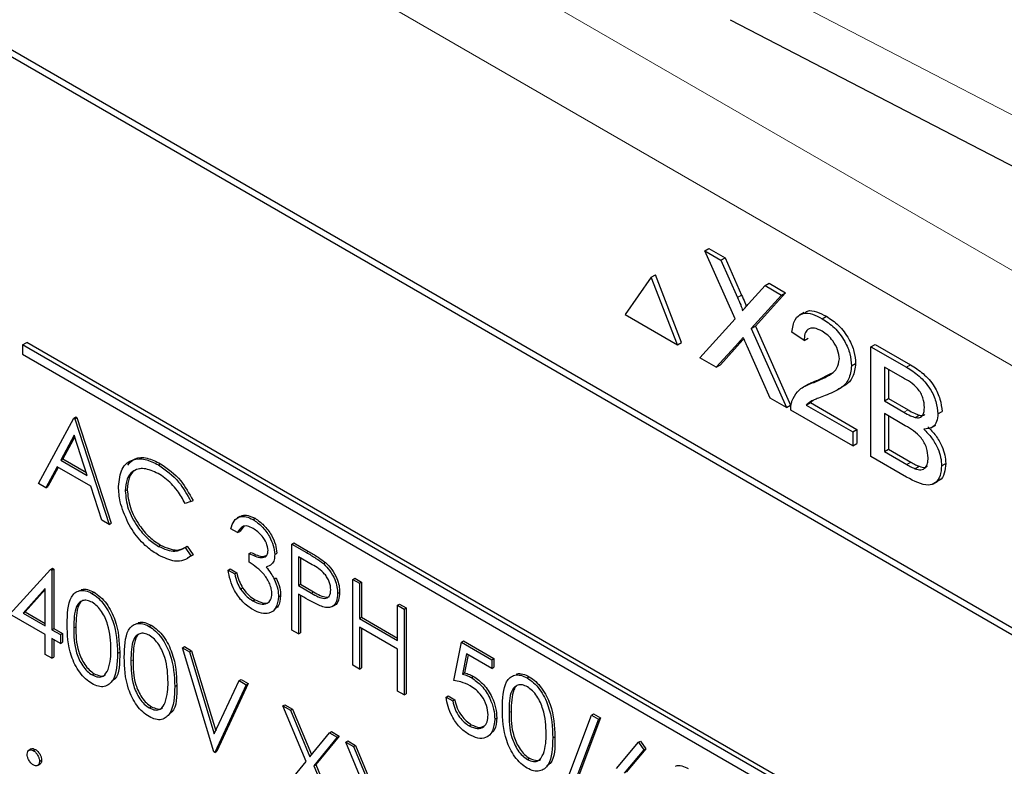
# Paper-space layout 'Blatt2' of a CAD drawing. Header units: millimetres. Extents: x 5 to 418, y 2 to 292.
# Tile 32 of 67: x 128.56 to 132.77, y 147.26 to 150.46. Entities that reach past the tile are written whole.
import ezdxf

# ---------------------------------------------------------------- set-up
doc = ezdxf.new("R2010")
doc.units = ezdxf.units.MM

psp = doc.layouts.new('Blatt2')

# ---------------------------------------------------------------- linework, layer by layer
at = {"color": 7, "linetype": 'Continuous', "lineweight": 18}
for p, q in [((125.8241, 153.4159), (136.9672, 146.9832)), ((136.7904, 146.677), (125.6473, 153.1097)), ((131.4702, 150.7443), (140.9128, 145.8487)), ((131.631, 149.2694), (131.6487, 149.2796)), ((131.6363, 149.0773), (131.654, 149.0875)), ((132.3549, 148.9704), (132.3726, 148.9806)), ((132.3439, 148.7781), (132.3615, 148.7884)), ((132.3562, 148.5543), (132.3739, 148.5645)), ((129.7845, 148.1775), (129.7933, 148.1826)), ((129.8063, 148.0039), (129.8152, 148.009)), ((128.7879, 147.8546), (128.7967, 147.8597)), ((129.0326, 147.7133), (129.0415, 147.7184)), ((130.6522, 147.4928), (130.661, 147.4979))]:
    psp.add_line(p, q, dxfattribs=at)
at = {"color": 7, "linetype": 'Continuous', "lineweight": 25}
for p, q in [((135.6825, 146.1938), (126.7552, 151.3474)), ((135.6572, 146.1792), (126.8184, 151.2818)), ((131.5997, 150.4581), (141.0423, 145.5625)), ((131.491, 149.4691), (131.5087, 149.4793)), ((131.5087, 149.4793), (131.5778, 149.4395)), ((131.6204, 149.1775), (131.491, 149.4691)), ((131.491, 149.4691), (131.5601, 149.4292)), ((131.5601, 149.4292), (131.5778, 149.4395)), ((131.5778, 149.4395), (131.6487, 149.2796)), ((131.5601, 149.4292), (131.631, 149.2694)), ((131.2618, 149.3565), (131.1495, 149.1967)), ((131.2618, 149.3565), (131.2795, 149.3667)), ((131.3741, 149.0671), (131.2618, 149.3565)), ((131.3917, 149.0773), (131.2795, 149.3667)), ((131.6787, 149.2418), (131.7494, 149.32)), ((131.7494, 149.32), (131.767, 149.3302)), ((131.7494, 149.32), (131.8194, 149.2795)), ((131.767, 149.3302), (131.8371, 149.2897)), ((131.8194, 149.2795), (131.69, 149.1366)), ((131.8371, 149.2897), (131.7077, 149.1468)), ((131.8194, 149.2795), (131.8371, 149.2897)), ((131.1495, 149.1967), (131.3741, 149.0671)), ((131.9154, 149.2049), (131.8955, 149.1934)), ((131.9942, 149.1786), (132.0119, 149.1888)), ((131.4702, 149.0116), (131.6204, 149.1775)), ((131.69, 149.1366), (131.7077, 149.1468)), ((131.7077, 149.1468), (131.8579, 148.8082)), ((131.69, 149.1366), (131.8403, 148.798)), ((131.916, 149.0853), (131.8639, 149.1214)), ((128.5684, 149.0671), (128.5861, 149.0773)), ((134.0485, 145.9035), (128.5684, 149.0671)), ((128.5684, 149.0671), (128.5684, 149.0262)), ((134.0662, 145.9137), (128.5861, 149.0773)), ((131.3741, 149.0671), (131.3917, 149.0773)), ((131.6363, 149.0773), (131.5401, 148.9713)), ((131.654, 149.0875), (131.5578, 148.9815)), ((131.6582, 149.0923), (131.654, 149.0875)), ((131.7711, 148.8379), (131.6722, 149.0609)), ((131.916, 149.0853), (131.9337, 149.0955)), ((132.2027, 149.0583), (132.2204, 149.0685)), ((132.2027, 148.5888), (132.2027, 149.0583)), ((132.2027, 149.0583), (132.3549, 148.9704)), ((132.2204, 149.0685), (132.3726, 148.9806)), ((128.5684, 149.0262), (134.0485, 145.8627)), ((131.5401, 148.9713), (131.4702, 149.0116)), ((131.5401, 148.9713), (131.5578, 148.9815)), ((132.1193, 148.9768), (132.137, 148.987)), ((132.3375, 148.9263), (132.26, 148.971)), ((132.26, 148.971), (132.26, 148.8265)), ((131.9756, 148.9159), (132.0342, 148.9451)), ((132.2777, 148.9608), (132.2777, 148.8367)), ((131.9323, 148.897), (131.9124, 148.8856)), ((131.9579, 148.9057), (131.9756, 148.9159)), ((132.0596, 148.8742), (132.0795, 148.8856)), ((131.8403, 148.798), (131.7711, 148.8379)), ((131.8403, 148.798), (131.8579, 148.8082)), ((131.9256, 148.8089), (131.9433, 148.8191)), ((131.9256, 148.8089), (132.1245, 148.6941)), ((131.9549, 148.8288), (131.9433, 148.8191)), ((131.9433, 148.8191), (132.1422, 148.7043)), ((132.26, 148.8265), (132.2777, 148.8367)), ((132.26, 148.8265), (132.3439, 148.7781)), ((132.2777, 148.8367), (132.3615, 148.7884)), ((132.1245, 148.6339), (131.8587, 148.7874)), ((132.3496, 148.7206), (132.26, 148.7724)), ((132.26, 148.7724), (132.26, 148.6098)), ((132.2777, 148.7622), (132.2777, 148.62)), ((132.3927, 148.7555), (132.4104, 148.7657)), ((132.4894, 148.7711), (132.5071, 148.7813)), ((128.6369, 148.4725), (128.7879, 148.7528)), ((128.7879, 148.7528), (128.7967, 148.7579)), ((128.7879, 148.7528), (128.7919, 148.7504)), ((128.7919, 148.7504), (128.8008, 148.7555)), ((128.7919, 148.7504), (128.9388, 148.2982)), ((128.7967, 148.7579), (128.8008, 148.7555)), ((128.8008, 148.7555), (128.9476, 148.3033)), ((132.4601, 148.7111), (132.48, 148.7225)), ((128.7896, 148.6802), (128.732, 148.5731)), ((128.8457, 148.5074), (128.7896, 148.6802)), ((132.1245, 148.6941), (132.1422, 148.7043)), ((132.1245, 148.6941), (132.1245, 148.6339)), ((132.1422, 148.7043), (132.1422, 148.6441)), ((128.7919, 148.6731), (128.7408, 148.5782)), ((132.1245, 148.6339), (132.1422, 148.6441)), ((132.26, 148.6098), (132.2777, 148.62)), ((132.26, 148.6098), (132.3562, 148.5543)), ((132.2777, 148.62), (132.3739, 148.5645)), ((128.732, 148.5731), (128.7408, 148.5782)), ((128.732, 148.5731), (128.8457, 148.5074)), ((128.7408, 148.5782), (128.8416, 148.52)), ((129.1508, 148.5527), (129.1596, 148.5578)), ((132.3553, 148.5006), (132.2027, 148.5888)), ((132.505, 148.5487), (132.5227, 148.5589)), ((128.7165, 148.5443), (128.6681, 148.4545)), ((128.7211, 148.5417), (128.6769, 148.4596)), ((128.8607, 148.4611), (128.7165, 148.5443)), ((132.391, 148.5365), (132.4087, 148.5467)), ((128.6681, 148.4545), (128.6369, 148.4725)), ((132.4703, 148.4712), (132.4902, 148.4827)), ((128.6681, 148.4545), (128.6769, 148.4596)), ((128.9078, 148.3161), (128.8607, 148.4611)), ((129.0082, 148.4415), (129.017, 148.4466)), ((129.2896, 148.3957), (129.2646, 148.3881)), ((129.2896, 148.3957), (129.2985, 148.4008)), ((128.9388, 148.2982), (128.9078, 148.3161)), ((128.9388, 148.2982), (128.9476, 148.3033)), ((129.4993, 148.3321), (129.4882, 148.3258)), ((129.5557, 148.319), (129.5645, 148.3241)), ((129.4895, 148.2629), (129.461, 148.2794)), ((129.4895, 148.2629), (129.4984, 148.268)), ((129.5182, 148.2919), (129.4984, 148.268)), ((129.7221, 148.2135), (129.7309, 148.2186)), ((129.7221, 148.2135), (129.7845, 148.1775)), ((129.7221, 147.8461), (129.7221, 148.2135)), ((129.7309, 148.2186), (129.7933, 148.1826)), ((129.151, 148.204), (129.1598, 148.2091)), ((129.2646, 148.1996), (129.2735, 148.2047)), ((129.2646, 148.1996), (129.2896, 148.1633)), ((129.2735, 148.2047), (129.2985, 148.1684)), ((129.5385, 148.1734), (129.5473, 148.1785)), ((129.5385, 148.1358), (129.5385, 148.1734)), ((129.6486, 148.1698), (129.6575, 148.1749)), ((129.2985, 148.1684), (129.2732, 148.1532)), ((129.2896, 148.1633), (129.2985, 148.1684)), ((129.8088, 148.1257), (129.7506, 148.1593)), ((129.7506, 148.1593), (129.7506, 148.0368)), ((129.7595, 148.1542), (129.7595, 148.0419)), ((129.8569, 148.1301), (129.8658, 148.1352)), ((128.5145, 147.9135), (128.6882, 148.1053)), ((128.6882, 148.1053), (128.6971, 148.1104)), ((128.6882, 148.1053), (128.694, 148.1019)), ((128.694, 148.1019), (128.7029, 148.107)), ((128.694, 148.1019), (128.694, 147.8475)), ((128.6971, 148.1104), (128.7029, 148.107)), ((128.7029, 148.107), (128.7029, 147.8526)), ((129.4487, 148.1028), (129.4576, 148.1079)), ((129.4487, 148.1028), (129.4773, 148.0863)), ((129.4576, 148.1079), (129.4861, 148.0914)), ((129.4773, 148.0863), (129.4861, 148.0914)), ((129.6459, 148.0644), (129.6548, 148.0695)), ((129.9831, 148.0628), (129.992, 148.0679)), ((129.9831, 148.0628), (130.0117, 148.0463)), ((129.9831, 147.6953), (129.9831, 148.0628)), ((129.992, 148.0679), (130.0205, 148.0514)), ((130.0117, 148.0463), (130.0205, 148.0514)), ((130.0117, 148.0463), (130.0117, 147.8955)), ((130.0205, 148.0514), (130.0205, 147.9006)), ((128.6655, 148.0236), (128.5706, 147.9188)), ((128.6655, 148.0189), (128.5795, 147.9239)), ((128.6655, 147.864), (128.6655, 148.0236)), ((128.8657, 148.0028), (128.8745, 148.0079)), ((129.5022, 148.0211), (129.5111, 148.0262)), ((129.7506, 148.0368), (129.7595, 148.0419)), ((129.7506, 148.0368), (129.8063, 148.0039)), ((129.7595, 148.0419), (129.8152, 148.009)), ((129.9179, 148.0019), (129.9267, 148.007)), ((129.5554, 147.9705), (129.5642, 147.9756)), ((129.6649, 147.9882), (129.6738, 147.9933)), ((129.7734, 147.986), (129.7506, 147.9992)), ((129.7506, 147.9992), (129.7506, 147.8296)), ((129.7595, 147.9941), (129.7595, 147.8347)), ((128.5706, 147.9188), (128.5795, 147.9239)), ((128.5706, 147.9188), (128.6655, 147.864)), ((128.5795, 147.9239), (128.6655, 147.8742)), ((129.8946, 147.9463), (129.9056, 147.9527)), ((130.1749, 147.9521), (130.1837, 147.9572)), ((130.1749, 147.8013), (130.1749, 147.9521)), ((130.1749, 147.9521), (130.2034, 147.9356)), ((130.1837, 147.9572), (130.2123, 147.9407)), ((130.2034, 147.9356), (130.2123, 147.9407)), ((130.2034, 147.9356), (130.2034, 147.5682)), ((130.2123, 147.9407), (130.2123, 147.5733)), ((128.6655, 147.8263), (128.5145, 147.9135)), ((130.0117, 147.8955), (130.0205, 147.9006)), ((130.0117, 147.8955), (130.1749, 147.8013)), ((130.0205, 147.9006), (130.1749, 147.8116)), ((128.694, 147.8475), (128.7029, 147.8526)), ((128.694, 147.8475), (128.7307, 147.8263)), ((128.7029, 147.8526), (128.7396, 147.8314)), ((128.7307, 147.8263), (128.7396, 147.8314)), ((128.7396, 147.8314), (128.7396, 147.7938)), ((129.1105, 147.8615), (129.1193, 147.8666)), ((129.7506, 147.8296), (129.7221, 147.8461)), ((129.7506, 147.8296), (129.7595, 147.8347)), ((130.1749, 147.7637), (130.0117, 147.8579)), ((130.0117, 147.8579), (130.0117, 147.6788)), ((130.0205, 147.8528), (130.0205, 147.684)), ((128.6655, 147.7415), (128.6655, 147.8263)), ((128.7307, 147.7886), (128.694, 147.8098)), ((128.694, 147.8098), (128.694, 147.725)), ((128.7029, 147.8047), (128.7029, 147.7302)), ((128.7307, 147.8263), (128.7307, 147.7886)), ((128.7307, 147.7886), (128.7396, 147.7938)), ((130.4156, 147.6294), (130.4482, 147.7943)), ((130.4482, 147.7943), (130.457, 147.7994)), ((130.4482, 147.7943), (130.5787, 147.7189)), ((130.457, 147.7994), (130.5876, 147.724)), ((128.9755, 147.7461), (128.9844, 147.7512)), ((129.2529, 147.7699), (129.2618, 147.775)), ((129.2529, 147.7699), (129.2835, 147.7522)), ((129.3875, 147.3247), (129.2529, 147.7699)), ((129.2618, 147.775), (129.2924, 147.7573)), ((129.2835, 147.7522), (129.2924, 147.7573)), ((129.2835, 147.7522), (129.3896, 147.4014)), ((129.2924, 147.7573), (129.3959, 147.4149)), ((130.1749, 147.5846), (130.1749, 147.7637)), ((128.694, 147.725), (128.6655, 147.7415)), ((128.694, 147.725), (128.7029, 147.7302)), ((130.4705, 147.7437), (130.4534, 147.657)), ((130.4775, 147.7397), (130.4622, 147.6621)), ((130.5787, 147.6813), (130.4705, 147.7437)), ((130.5787, 147.7189), (130.5876, 147.724)), ((130.5787, 147.7189), (130.5787, 147.6813)), ((130.5876, 147.724), (130.5876, 147.6864)), ((130.0117, 147.6788), (129.9831, 147.6953)), ((130.0117, 147.6788), (130.0205, 147.684)), ((130.5787, 147.6813), (130.5876, 147.6864)), ((128.8666, 147.6537), (128.8755, 147.6588)), ((129.3896, 147.4014), (129.4956, 147.6297)), ((129.4956, 147.6297), (129.5045, 147.6348)), ((129.4956, 147.6297), (129.5262, 147.6121)), ((129.5045, 147.6348), (129.5351, 147.6172)), ((130.4534, 147.657), (130.4622, 147.6621)), ((130.4908, 147.6425), (130.4997, 147.6476)), ((130.73, 147.641), (130.7388, 147.6461)), ((129.2203, 147.6048), (129.2291, 147.6099)), ((129.5262, 147.6121), (129.3916, 147.3223)), ((129.5351, 147.6172), (129.4005, 147.3274)), ((129.5262, 147.6121), (129.5351, 147.6172)), ((130.2034, 147.5682), (130.1749, 147.5846)), ((130.2034, 147.5682), (130.2123, 147.5733)), ((130.3829, 147.5588), (130.3918, 147.5639)), ((130.3829, 147.5588), (130.4115, 147.5423)), ((130.3918, 147.5639), (130.4203, 147.5474)), ((130.4115, 147.5423), (130.4203, 147.5474)), ((129.1114, 147.5124), (129.1203, 147.5175)), ((129.6833, 147.5214), (129.6921, 147.5265)), ((129.6833, 147.5214), (129.7163, 147.5024)), ((129.7831, 147.2837), (129.6833, 147.5214)), ((129.6921, 147.5265), (129.7251, 147.5075)), ((129.7163, 147.5024), (129.7251, 147.5075)), ((129.7163, 147.5024), (129.7996, 147.304)), ((129.7251, 147.5075), (129.8068, 147.3129)), ((130.591, 147.4645), (130.5998, 147.4696)), ((130.8725, 147.1301), (131.0056, 147.482)), ((131.0356, 147.4646), (130.9026, 147.1128)), ((131.0445, 147.4697), (130.9114, 147.1179)), ((131.0056, 147.482), (131.0144, 147.4871)), ((131.0056, 147.482), (131.0356, 147.4646)), ((131.0144, 147.4871), (131.0445, 147.4697)), ((131.0356, 147.4646), (131.0445, 147.4697)), ((129.8829, 147.4062), (129.8917, 147.4113)), ((129.8917, 147.4113), (129.9247, 147.3923)), ((130.4817, 147.4358), (130.4905, 147.4409)), ((129.7996, 147.304), (129.8829, 147.4062)), ((129.9158, 147.3872), (129.8161, 147.2647)), ((129.9247, 147.3923), (129.8249, 147.2698)), ((129.8829, 147.4062), (129.9158, 147.3872)), ((129.9158, 147.3872), (129.9247, 147.3923)), ((129.9525, 147.366), (129.9614, 147.3711)), ((129.9614, 147.3711), (129.9943, 147.352)), ((130.8398, 147.3844), (130.8487, 147.3895)), ((131.207, 147.3657), (131.2158, 147.3708)), ((131.2158, 147.3708), (131.2378, 147.3382)), ((128.6059, 147.3373), (128.5948, 147.3309)), ((128.6145, 147.3297), (128.6233, 147.3348)), ((129.3916, 147.3223), (129.4005, 147.3274)), ((129.9525, 147.366), (129.9855, 147.3469)), ((130.0524, 147.1283), (129.9525, 147.366)), ((129.9855, 147.3469), (129.9943, 147.352)), ((129.9855, 147.3469), (130.0688, 147.1485)), ((129.9943, 147.352), (130.0761, 147.1574)), ((131.112, 147.2528), (131.207, 147.3657)), ((131.229, 147.333), (131.1449, 147.2331)), ((131.2378, 147.3382), (131.1537, 147.2382)), ((131.207, 147.3657), (131.229, 147.333)), ((131.229, 147.333), (131.2378, 147.3382)), ((128.641, 147.2838), (128.6498, 147.2889)), ((129.3916, 147.3223), (129.3875, 147.3247)), ((129.6792, 147.1563), (129.7831, 147.2837)), ((130.731, 147.2919), (130.7398, 147.297)), ((128.6321, 147.2659), (128.6431, 147.2723)), ((129.8161, 147.2647), (129.8249, 147.2698)), ((129.8161, 147.2647), (129.9199, 147.0174)), ((129.8249, 147.2698), (129.9288, 147.0225))]:
    psp.add_line(p, q, dxfattribs=at)
for points, knots in [([(131.631, 149.2694), (131.6356, 149.2588), (131.6419, 149.244), (131.6498, 149.2248), (131.6513, 149.2166), (131.6521, 149.2125)], [0, 0, 0, 0, 0.561277, 0.781763, 1, 1, 1, 1]), ([(131.6487, 149.2796), (131.6532, 149.269), (131.6595, 149.2542), (131.6666, 149.2375), (131.6678, 149.2318), (131.6681, 149.2301)], [0, 0, 0, 0, 0.6468683, 0.9009766, 1, 1, 1, 1]), ([(131.6521, 149.2125), (131.6571, 149.2179), (131.6659, 149.2277), (131.6748, 149.2375), (131.6787, 149.2418)], [0, 0, 0, 0, 0.56, 1, 1, 1, 1]), ([(131.8639, 149.1214), (131.8669, 149.1405), (131.8729, 149.1786), (131.9078, 149.2045), (131.9515, 149.2006), (131.9799, 149.186), (131.9942, 149.1786)], [0, 0, 0, 0, 0.280235, 0.558893, 0.779132, 1, 1, 1, 1]), ([(131.9179, 149.201), (131.9218, 149.2048), (131.9345, 149.2166), (131.9697, 149.2099), (131.9978, 149.1959), (132.0119, 149.1888)], [0, 0, 0, 0, 0.185653, 0.592247, 1, 1, 1, 1]), ([(132.0119, 149.1888), (132.0296, 149.1772), (132.065, 149.1539), (132.1074, 149.0969), (132.1332, 149.0374), (132.1357, 149.0038), (132.137, 148.987)], [0, 0, 0, 0, 0.280482, 0.559644, 0.779749, 1, 1, 1, 1]), ([(131.9931, 149.1251), (131.9818, 149.1306), (131.9594, 149.1417), (131.9324, 149.1362), (131.9179, 149.1148), (131.9167, 149.0951), (131.916, 149.0853)], [0, 0, 0, 0, 0.28041, 0.559489, 0.779375, 1, 1, 1, 1]), ([(131.9942, 149.1786), (132.0119, 149.167), (132.0473, 149.1437), (132.0897, 149.0867), (132.1155, 149.0272), (132.1181, 148.9936), (132.1193, 148.9768)], [0, 0, 0, 0, 0.280482, 0.559644, 0.779749, 1, 1, 1, 1]), ([(131.6555, 149.0985), (131.6519, 149.0946), (131.6454, 149.0876), (131.6391, 149.0805), (131.6363, 149.0773)], [0, 0, 0, 0, 0.560002, 1, 1, 1, 1]), ([(131.6722, 149.0609), (131.669, 149.068), (131.6634, 149.0805), (131.6579, 149.093), (131.6555, 149.0985)], [0, 0, 0, 0, 0.56, 1, 1, 1, 1]), ([(132.0672, 149.0063), (132.0658, 149.0191), (132.0631, 149.0448), (132.0419, 149.082), (132.0176, 149.1093), (132.0012, 149.1198), (131.9931, 149.1251)], [0, 0, 0, 0, 0.27908, 0.558612, 0.779043, 1, 1, 1, 1]), ([(131.9579, 148.9057), (131.9839, 148.9164), (132.02, 148.9312), (132.06, 148.964), (132.0648, 148.9923), (132.0672, 149.0063)], [0, 0, 0, 0, 0.561313, 0.781386, 1, 1, 1, 1]), ([(132.1193, 148.9768), (132.1166, 148.956), (132.111, 148.9142), (132.0673, 148.8745), (132.0296, 148.8589), (132.0065, 148.8493)], [0, 0, 0, 0, 0.278741, 0.558834, 1, 1, 1, 1]), ([(132.137, 148.987), (132.1341, 148.9664), (132.1285, 148.925), (132.1015, 148.8974), (132.083, 148.8888), (132.0788, 148.8869)], [0, 0, 0, 0, 0.4356599, 0.8734308, 1, 1, 1, 1]), ([(132.3549, 148.9704), (132.373, 148.9593), (132.4089, 148.9372), (132.4559, 148.8842), (132.4838, 148.8231), (132.4875, 148.7884), (132.4894, 148.7711)], [0, 0, 0, 0, 0.281116, 0.560026, 0.780112, 1, 1, 1, 1]), ([(132.3726, 148.9806), (132.3907, 148.9695), (132.4266, 148.9474), (132.4736, 148.8944), (132.5015, 148.8333), (132.5052, 148.7986), (132.5071, 148.7813)], [0, 0, 0, 0, 0.281116, 0.560026, 0.780112, 1, 1, 1, 1]), ([(131.8641, 148.826), (131.871, 148.8402), (131.8824, 148.8637), (131.908, 148.8837), (131.932, 148.8965), (131.9492, 148.9026), (131.9579, 148.9057)], [0, 0, 0, 0, 0.339411, 0.559525, 0.779752, 1, 1, 1, 1]), ([(131.9325, 148.8967), (131.9383, 148.9), (131.9519, 148.9078), (131.9669, 148.9129), (131.9756, 148.9159)], [0, 0, 0, 0, 0.421829, 1, 1, 1, 1]), ([(132.4321, 148.7983), (132.4309, 148.8118), (132.429, 148.832), (132.4166, 148.8607), (132.389, 148.8988), (132.3604, 148.9141), (132.3375, 148.9263)], [0, 0, 0, 0, 0.249512, 0.375019, 0.500244, 1, 1, 1, 1]), ([(132.0065, 148.8493), (131.9968, 148.8457), (131.9808, 148.8397), (131.9588, 148.831), (131.9404, 148.8228), (131.9306, 148.8135), (131.9256, 148.8089)], [0, 0, 0, 0, 0.340038, 0.560063, 0.78009, 1, 1, 1, 1]), ([(131.8587, 148.7874), (131.8588, 148.7952), (131.8591, 148.8093), (131.8626, 148.8209), (131.8641, 148.826)], [0, 0, 0, 0, 0.559956, 1, 1, 1, 1]), ([(132.3439, 148.7781), (132.3531, 148.7728), (132.3695, 148.7633), (132.3856, 148.7579), (132.3927, 148.7555)], [0, 0, 0, 0, 0.560393, 1, 1, 1, 1]), ([(132.3615, 148.7884), (132.3708, 148.783), (132.3872, 148.7735), (132.4033, 148.7681), (132.4104, 148.7657)], [0, 0, 0, 0, 0.560393, 1, 1, 1, 1]), ([(132.3927, 148.7555), (132.3992, 148.7548), (132.4122, 148.7533), (132.4291, 148.7664), (132.4309, 148.7862), (132.4321, 148.7983)], [0, 0, 0, 0, 0.280869, 0.561063, 1, 1, 1, 1]), ([(132.4104, 148.7657), (132.4172, 148.7644), (132.4263, 148.7627), (132.432, 148.7678), (132.4334, 148.7691)], [0, 0, 0, 0, 0.753765, 1, 1, 1, 1]), ([(132.4894, 148.7711), (132.4883, 148.7596), (132.486, 148.7367), (132.4663, 148.7093), (132.4428, 148.7068), (132.4284, 148.7053)], [0, 0, 0, 0, 0.280336, 0.5608, 1, 1, 1, 1]), ([(132.4477, 148.5828), (132.4464, 148.5969), (132.4446, 148.6182), (132.4313, 148.6481), (132.4037, 148.6891), (132.3737, 148.7066), (132.3496, 148.7206)], [0, 0, 0, 0, 0.249802, 0.375546, 0.501154, 1, 1, 1, 1]), ([(132.4284, 148.7053), (132.4402, 148.6935), (132.4638, 148.67), (132.4889, 148.6261), (132.503, 148.584), (132.5044, 148.5605), (132.505, 148.5487)], [0, 0, 0, 0, 0.280211, 0.55967, 0.779709, 1, 1, 1, 1]), ([(132.4461, 148.7155), (132.4579, 148.7037), (132.4815, 148.6802), (132.5065, 148.6363), (132.5207, 148.5942), (132.522, 148.5707), (132.5227, 148.5589)], [0, 0, 0, 0, 0.280211, 0.55967, 0.779709, 1, 1, 1, 1]), ([(128.9796, 148.4605), (128.9825, 148.4876), (128.9883, 148.5419), (129.0354, 148.5778), (129.092, 148.5816), (129.1312, 148.5623), (129.1508, 148.5527)], [0, 0, 0, 0, 0.279512, 0.55908, 0.779374, 1, 1, 1, 1]), ([(129.0187, 148.5522), (129.0284, 148.5628), (129.0492, 148.5857), (129.1014, 148.5861), (129.1402, 148.5672), (129.1596, 148.5578)], [0, 0, 0, 0, 0.303709, 0.651592, 1, 1, 1, 1]), ([(129.1508, 148.5527), (129.1814, 148.5312), (129.236, 148.4927), (129.2732, 148.4254), (129.2896, 148.3957)], [0, 0, 0, 0, 0.559517, 1, 1, 1, 1]), ([(129.1596, 148.5578), (129.1902, 148.5363), (129.2448, 148.4978), (129.2821, 148.4305), (129.2985, 148.4008)], [0, 0, 0, 0, 0.559517, 1, 1, 1, 1]), ([(132.505, 148.5487), (132.5038, 148.534), (132.5012, 148.5044), (132.4814, 148.474), (132.4341, 148.4587), (132.3878, 148.4833), (132.3553, 148.5006)], [0, 0, 0, 0, 0.187143, 0.374319, 0.560786, 1, 1, 1, 1]), ([(132.3562, 148.5543), (132.3628, 148.5505), (132.3744, 148.5438), (132.3859, 148.5387), (132.391, 148.5365)], [0, 0, 0, 0, 0.560099, 1, 1, 1, 1]), ([(132.3739, 148.5645), (132.3804, 148.5607), (132.3921, 148.554), (132.4036, 148.5489), (132.4087, 148.5467)], [0, 0, 0, 0, 0.560099, 1, 1, 1, 1]), ([(132.391, 148.5365), (132.4, 148.5339), (132.4178, 148.5286), (132.4367, 148.5392), (132.4464, 148.5586), (132.4473, 148.5747), (132.4477, 148.5828)], [0, 0, 0, 0, 0.28029, 0.559018, 0.779402, 1, 1, 1, 1]), ([(132.5227, 148.5589), (132.5213, 148.5445), (132.5185, 148.5156), (132.5053, 148.4893), (132.4918, 148.4856), (132.4891, 148.4849)], [0, 0, 0, 0, 0.444756, 0.889591, 1, 1, 1, 1]), ([(129.149, 148.516), (129.1287, 148.5251), (129.0881, 148.5432), (129.0407, 148.5306), (129.0125, 148.4945), (129.0096, 148.4592), (129.0082, 148.4415)], [0, 0, 0, 0, 0.279856, 0.559519, 0.779686, 1, 1, 1, 1]), ([(129.0803, 148.537), (129.0693, 148.5357), (129.0446, 148.5328), (129.0216, 148.499), (129.0185, 148.4641), (129.017, 148.4466)], [0, 0, 0, 0, 0.285239, 0.6425, 1, 1, 1, 1]), ([(129.2646, 148.3881), (129.2543, 148.4066), (129.2371, 148.4371), (129.206, 148.4724), (129.178, 148.4978), (129.1587, 148.51), (129.149, 148.516)], [0, 0, 0, 0, 0.3393271, 0.5594657, 0.7797271, 1, 1, 1, 1]), ([(132.4087, 148.5467), (132.4179, 148.5435), (132.432, 148.5387), (132.4415, 148.5452), (132.4447, 148.5474)], [0, 0, 0, 0, 0.658905, 1, 1, 1, 1]), ([(129.0199, 148.3062), (129.0068, 148.3361), (128.9832, 148.3895), (128.9807, 148.4388), (128.9796, 148.4605)], [0, 0, 0, 0, 0.559029, 1, 1, 1, 1]), ([(129.0082, 148.4415), (129.0106, 148.4164), (129.0154, 148.366), (129.0553, 148.2918), (129.1026, 148.2359), (129.1348, 148.2146), (129.151, 148.204)], [0, 0, 0, 0, 0.279434, 0.558921, 0.779283, 1, 1, 1, 1]), ([(129.017, 148.4466), (129.0194, 148.4215), (129.0243, 148.3711), (129.0641, 148.2969), (129.1114, 148.241), (129.1437, 148.2197), (129.1598, 148.2091)], [0, 0, 0, 0, 0.279434, 0.558921, 0.779283, 1, 1, 1, 1]), ([(129.4995, 148.3293), (129.5023, 148.3318), (129.5114, 148.3396), (129.5349, 148.3382), (129.5546, 148.3288), (129.5645, 148.3241)], [0, 0, 0, 0, 0.184623, 0.592139, 1, 1, 1, 1]), ([(129.1512, 148.1662), (129.1344, 148.1769), (129.1069, 148.1946), (129.0706, 148.2307), (129.0425, 148.2662), (129.0275, 148.2929), (129.0199, 148.3062)], [0, 0, 0, 0, 0.339838, 0.559927, 0.779959, 1, 1, 1, 1]), ([(129.461, 148.2794), (129.4646, 148.2914), (129.472, 148.3154), (129.4963, 148.3326), (129.5257, 148.3336), (129.5457, 148.3238), (129.5557, 148.319)], [0, 0, 0, 0, 0.280288, 0.55968, 0.779747, 1, 1, 1, 1]), ([(129.5557, 148.319), (129.5686, 148.3099), (129.5943, 148.2919), (129.6251, 148.2505), (129.6447, 148.2071), (129.6473, 148.1823), (129.6486, 148.1698)], [0, 0, 0, 0, 0.280085, 0.559868, 0.780099, 1, 1, 1, 1]), ([(129.5645, 148.3241), (129.5774, 148.315), (129.6032, 148.297), (129.634, 148.2556), (129.6536, 148.2122), (129.6562, 148.1874), (129.6575, 148.1749)], [0, 0, 0, 0, 0.280085, 0.559868, 0.780099, 1, 1, 1, 1]), ([(129.5561, 148.2811), (129.5478, 148.2851), (129.5313, 148.2931), (129.505, 148.2899), (129.4954, 148.2732), (129.4895, 148.2629)], [0, 0, 0, 0, 0.280636, 0.560364, 1, 1, 1, 1]), ([(129.6201, 148.1865), (129.6185, 148.197), (129.6152, 148.2182), (129.5909, 148.2561), (129.5693, 148.2716), (129.5561, 148.2811)], [0, 0, 0, 0, 0.278859, 0.560074, 1, 1, 1, 1]), ([(129.151, 148.204), (129.1756, 148.1932), (129.2196, 148.174), (129.2509, 148.1918), (129.2646, 148.1996)], [0, 0, 0, 0, 0.5587722, 1, 1, 1, 1]), ([(129.1598, 148.2091), (129.1844, 148.1984), (129.2285, 148.1791), (129.2597, 148.1969), (129.2735, 148.2047)], [0, 0, 0, 0, 0.5587722, 1, 1, 1, 1]), ([(129.5385, 148.1734), (129.5565, 148.165), (129.5834, 148.1523), (129.6098, 148.1586), (129.6188, 148.1717), (129.6196, 148.1816), (129.6201, 148.1865)], [0, 0, 0, 0, 0.499418, 0.749016, 0.874544, 1, 1, 1, 1]), ([(129.5473, 148.1785), (129.5658, 148.1691), (129.5915, 148.156), (129.6104, 148.1641), (129.6156, 148.1663)], [0, 0, 0, 0, 0.720586, 1, 1, 1, 1]), ([(129.6486, 148.1698), (129.6481, 148.1617), (129.6471, 148.1453), (129.6356, 148.1237), (129.6206, 148.1187), (129.6115, 148.1157)], [0, 0, 0, 0, 0.280508, 0.560792, 1, 1, 1, 1]), ([(129.7845, 148.1775), (129.7981, 148.1697), (129.8223, 148.1557), (129.8464, 148.1379), (129.8569, 148.1301)], [0, 0, 0, 0, 0.560314, 1, 1, 1, 1]), ([(129.7933, 148.1826), (129.8069, 148.1748), (129.8312, 148.1608), (129.8552, 148.143), (129.8658, 148.1352)], [0, 0, 0, 0, 0.560314, 1, 1, 1, 1]), ([(129.2896, 148.1633), (129.2798, 148.156), (129.2602, 148.1414), (129.213, 148.1374), (129.1746, 148.1553), (129.1512, 148.1662)], [0, 0, 0, 0, 0.28041, 0.560795, 1, 1, 1, 1]), ([(129.6364, 148.0015), (129.6359, 148.0082), (129.635, 148.0215), (129.6251, 148.0504), (129.5955, 148.0992), (129.5613, 148.1211), (129.5385, 148.1358)], [0, 0, 0, 0, 0.125587, 0.251191, 0.500605, 1, 1, 1, 1]), ([(129.8569, 148.1301), (129.8666, 148.1205), (129.8859, 148.1013), (129.9059, 148.0649), (129.9165, 148.0306), (129.9174, 148.0115), (129.9179, 148.0019)], [0, 0, 0, 0, 0.279705, 0.559381, 0.779509, 1, 1, 1, 1]), ([(129.8658, 148.1352), (129.8754, 148.1256), (129.8948, 148.1064), (129.9148, 148.07), (129.9253, 148.0357), (129.9262, 148.0166), (129.9267, 148.007)], [0, 0, 0, 0, 0.279705, 0.559381, 0.779509, 1, 1, 1, 1]), ([(129.5549, 147.9332), (129.5403, 147.9431), (129.5111, 147.9628), (129.4767, 148.0109), (129.4567, 148.0596), (129.4514, 148.0884), (129.4487, 148.1028)], [0, 0, 0, 0, 0.279886, 0.558979, 0.779263, 1, 1, 1, 1]), ([(129.4773, 148.0863), (129.4802, 148.0739), (129.4854, 148.0519), (129.4971, 148.0305), (129.5022, 148.0211)], [0, 0, 0, 0, 0.5606944, 1, 1, 1, 1]), ([(129.4861, 148.0914), (129.489, 148.079), (129.4942, 148.057), (129.5059, 148.0356), (129.5111, 148.0262)], [0, 0, 0, 0, 0.5606944, 1, 1, 1, 1]), ([(129.6115, 148.1157), (129.6189, 148.107), (129.6321, 148.0913), (129.6417, 148.0727), (129.6459, 148.0644)], [0, 0, 0, 0, 0.559795, 1, 1, 1, 1]), ([(129.8893, 148.0182), (129.8879, 148.0296), (129.8857, 148.0467), (129.874, 148.0701), (129.8515, 148.1016), (129.8278, 148.115), (129.8088, 148.1257)], [0, 0, 0, 0, 0.248969, 0.374729, 0.500383, 1, 1, 1, 1]), ([(129.6459, 148.0644), (129.6521, 148.0497), (129.663, 148.0233), (129.6643, 147.9989), (129.6649, 147.9882)], [0, 0, 0, 0, 0.559419, 1, 1, 1, 1]), ([(129.6548, 148.0695), (129.6609, 148.0548), (129.6718, 148.0284), (129.6732, 148.004), (129.6738, 147.9933)], [0, 0, 0, 0, 0.559419, 1, 1, 1, 1]), ([(128.7593, 147.8709), (128.7605, 147.9141), (128.7621, 147.9681), (128.7917, 148.0062), (128.8124, 148.0162), (128.8378, 148.0163), (128.8564, 148.0073), (128.8657, 148.0028)], [0, 0, 0, 0, 0.498702, 0.624177, 0.749467, 0.874745, 1, 1, 1, 1]), ([(128.8195, 148.0184), (128.8203, 148.0189), (128.8279, 148.0227), (128.8469, 148.0209), (128.8653, 148.0122), (128.8745, 148.0079)], [0, 0, 0, 0, 0.057969, 0.529028, 1, 1, 1, 1]), ([(128.8657, 148.0028), (128.8751, 147.9965), (128.8938, 147.984), (128.9279, 147.9451), (128.9709, 147.859), (128.9737, 147.7913), (128.9755, 147.7461)], [0, 0, 0, 0, 0.1256001, 0.2511969, 0.5005813, 1, 1, 1, 1]), ([(128.8745, 148.0079), (128.8839, 148.0016), (128.9026, 147.9891), (128.9368, 147.9502), (128.9798, 147.8641), (128.9825, 147.7964), (128.9844, 147.7512)], [0, 0, 0, 0, 0.1256001, 0.2511969, 0.5005813, 1, 1, 1, 1]), ([(129.5022, 148.0211), (129.5114, 148.0092), (129.5277, 147.988), (129.5469, 147.9759), (129.5554, 147.9705)], [0, 0, 0, 0, 0.558748, 1, 1, 1, 1]), ([(129.5111, 148.0262), (129.5202, 148.0143), (129.5366, 147.9931), (129.5557, 147.981), (129.5642, 147.9756)], [0, 0, 0, 0, 0.558748, 1, 1, 1, 1]), ([(129.5554, 147.9705), (129.5664, 147.965), (129.5884, 147.954), (129.6151, 147.9577), (129.6332, 147.9734), (129.6353, 147.9921), (129.6364, 148.0015)], [0, 0, 0, 0, 0.280599, 0.560151, 0.780303, 1, 1, 1, 1]), ([(129.8063, 148.0039), (129.8257, 147.9926), (129.85, 147.9785), (129.8735, 147.9833), (129.8857, 147.9931), (129.8879, 148.0082), (129.8893, 148.0182)], [0, 0, 0, 0, 0.499721, 0.62535, 0.751083, 1, 1, 1, 1]), ([(129.8152, 148.009), (129.8342, 147.9983), (129.8579, 147.9849), (129.8793, 147.987), (129.8825, 147.9898), (129.8828, 147.99)], [0, 0, 0, 0, 0.782951, 0.979784, 1, 1, 1, 1]), ([(129.9179, 148.0019), (129.9171, 147.9902), (129.9156, 147.9669), (129.8997, 147.9466), (129.878, 147.9401), (129.8623, 147.9436), (129.8544, 147.9453)], [0, 0, 0, 0, 0.2800989, 0.5593238, 0.7794579, 1, 1, 1, 1]), ([(129.9267, 148.007), (129.9258, 147.9956), (129.924, 147.9728), (129.9136, 147.955), (129.9048, 147.9525), (129.9043, 147.9524)], [0, 0, 0, 0, 0.486653, 0.971789, 1, 1, 1, 1]), ([(128.8666, 147.9646), (128.8594, 147.9679), (128.8448, 147.9747), (128.8254, 147.9729), (128.81, 147.9638), (128.7889, 147.9312), (128.7883, 147.8886), (128.7879, 147.8546)], [0, 0, 0, 0, 0.125139, 0.250418, 0.375519, 0.500847, 1, 1, 1, 1]), ([(128.82, 147.9679), (128.8199, 147.9678), (128.8146, 147.9648), (128.7991, 147.9341), (128.7978, 147.8928), (128.7967, 147.8597)], [0, 0, 0, 0, 0.004517, 0.204302, 1, 1, 1, 1]), ([(128.947, 147.7628), (128.9458, 147.7976), (128.944, 147.8497), (128.9142, 147.9174), (128.8885, 147.9493), (128.8739, 147.9595), (128.8666, 147.9646)], [0, 0, 0, 0, 0.500072, 0.749021, 0.874598, 1, 1, 1, 1]), ([(129.6649, 147.9882), (129.6627, 147.9715), (129.6581, 147.938), (129.6282, 147.9156), (129.5918, 147.9151), (129.5672, 147.9271), (129.5549, 147.9332)], [0, 0, 0, 0, 0.279304, 0.558838, 0.779277, 1, 1, 1, 1]), ([(129.5642, 147.9756), (129.575, 147.9704), (129.5966, 147.96), (129.6186, 147.9596), (129.6253, 147.9665), (129.6257, 147.9669)], [0, 0, 0, 0, 0.486345, 0.970875, 1, 1, 1, 1]), ([(129.6738, 147.9933), (129.6723, 147.9755), (129.6701, 147.9499), (129.6544, 147.9399), (129.6496, 147.9369)], [0, 0, 0, 0, 0.693666, 1, 1, 1, 1]), ([(129.8544, 147.9453), (129.8393, 147.9518), (129.8124, 147.9634), (129.7853, 147.9791), (129.7734, 147.986)], [0, 0, 0, 0, 0.5596942, 1, 1, 1, 1]), ([(129.0041, 147.7296), (129.0053, 147.7728), (129.0068, 147.8268), (129.0365, 147.8649), (129.0572, 147.8749), (129.0826, 147.875), (129.1012, 147.866), (129.1105, 147.8615)], [0, 0, 0, 0, 0.498702, 0.624177, 0.749467, 0.874745, 1, 1, 1, 1]), ([(129.0643, 147.8771), (129.0651, 147.8776), (129.0727, 147.8814), (129.0917, 147.8796), (129.1101, 147.8709), (129.1193, 147.8666)], [0, 0, 0, 0, 0.057969, 0.529028, 1, 1, 1, 1]), ([(128.8657, 147.6165), (128.8564, 147.6228), (128.8378, 147.6352), (128.804, 147.674), (128.7622, 147.7598), (128.7605, 147.8265), (128.7593, 147.8709)], [0, 0, 0, 0, 0.125551, 0.25109, 0.50025, 1, 1, 1, 1]), ([(128.7879, 147.8546), (128.7881, 147.8201), (128.7884, 147.7685), (128.819, 147.7007), (128.8448, 147.669), (128.8594, 147.6588), (128.8666, 147.6537)], [0, 0, 0, 0, 0.500291, 0.749086, 0.874606, 1, 1, 1, 1]), ([(128.7967, 147.8597), (128.7969, 147.8252), (128.7973, 147.7736), (128.8278, 147.7058), (128.8536, 147.6741), (128.8682, 147.6639), (128.8755, 147.6588)], [0, 0, 0, 0, 0.500291, 0.749086, 0.874606, 1, 1, 1, 1]), ([(129.1114, 147.8233), (129.1041, 147.8266), (129.0895, 147.8334), (129.0702, 147.8316), (129.0547, 147.8225), (129.0337, 147.7899), (129.0331, 147.7473), (129.0326, 147.7133)], [0, 0, 0, 0, 0.125139, 0.250418, 0.375519, 0.500847, 1, 1, 1, 1]), ([(129.1105, 147.8615), (129.1198, 147.8552), (129.1386, 147.8427), (129.1727, 147.8038), (129.2157, 147.7177), (129.2185, 147.65), (129.2203, 147.6048)], [0, 0, 0, 0, 0.1256001, 0.2511969, 0.5005813, 1, 1, 1, 1]), ([(129.1193, 147.8666), (129.1287, 147.8603), (129.1474, 147.8478), (129.1815, 147.8089), (129.2245, 147.7228), (129.2273, 147.6551), (129.2291, 147.6099)], [0, 0, 0, 0, 0.1256001, 0.2511969, 0.5005813, 1, 1, 1, 1]), ([(129.0647, 147.8266), (129.0646, 147.8265), (129.0594, 147.8235), (129.0439, 147.7928), (129.0425, 147.7515), (129.0415, 147.7184)], [0, 0, 0, 0, 0.004517, 0.204302, 1, 1, 1, 1]), ([(129.1917, 147.6215), (129.1905, 147.6563), (129.1888, 147.7084), (129.159, 147.7761), (129.1333, 147.808), (129.1187, 147.8182), (129.1114, 147.8233)], [0, 0, 0, 0, 0.500072, 0.749021, 0.874598, 1, 1, 1, 1]), ([(128.9349, 147.6773), (128.939, 147.6919), (128.9462, 147.718), (128.9467, 147.7491), (128.947, 147.7628)], [0, 0, 0, 0, 0.5595988, 1, 1, 1, 1]), ([(128.9844, 147.7512), (128.9847, 147.7049), (128.9852, 147.6497), (128.9547, 147.6296), (128.9497, 147.6264)], [0, 0, 0, 0, 0.83825, 1, 1, 1, 1]), ([(128.9755, 147.7461), (128.9737, 147.7031), (128.9711, 147.6385), (128.9278, 147.6025), (128.8938, 147.6029), (128.875, 147.612), (128.8657, 147.6165)], [0, 0, 0, 0, 0.4994065, 0.7487427, 0.8743724, 1, 1, 1, 1]), ([(129.1105, 147.4752), (129.1012, 147.4815), (129.0826, 147.4939), (129.0488, 147.5327), (129.007, 147.6185), (129.0052, 147.6852), (129.0041, 147.7296)], [0, 0, 0, 0, 0.125551, 0.25109, 0.50025, 1, 1, 1, 1]), ([(129.0326, 147.7133), (129.0329, 147.6788), (129.0332, 147.6272), (129.0638, 147.5594), (129.0896, 147.5277), (129.1041, 147.5175), (129.1114, 147.5124)], [0, 0, 0, 0, 0.500291, 0.749086, 0.874606, 1, 1, 1, 1]), ([(129.0415, 147.7184), (129.0417, 147.6839), (129.042, 147.6323), (129.0726, 147.5645), (129.0984, 147.5328), (129.113, 147.5226), (129.1203, 147.5175)], [0, 0, 0, 0, 0.500291, 0.749086, 0.874606, 1, 1, 1, 1]), ([(128.8666, 147.6537), (128.8753, 147.6499), (128.8927, 147.6424), (128.9196, 147.6479), (128.9291, 147.6662), (128.9349, 147.6773)], [0, 0, 0, 0, 0.280257, 0.560781, 1, 1, 1, 1]), ([(128.8755, 147.6588), (128.884, 147.6553), (128.9009, 147.6484), (128.9184, 147.6484), (128.9229, 147.6546), (128.9231, 147.6548)], [0, 0, 0, 0, 0.492383, 0.985234, 1, 1, 1, 1]), ([(129.1797, 147.536), (129.1837, 147.5506), (129.191, 147.5767), (129.1915, 147.6078), (129.1917, 147.6215)], [0, 0, 0, 0, 0.559599, 1, 1, 1, 1]), ([(130.4857, 147.6078), (130.4722, 147.614), (130.4481, 147.625), (130.4255, 147.6281), (130.4156, 147.6294)], [0, 0, 0, 0, 0.559416, 1, 1, 1, 1]), ([(130.4534, 147.657), (130.4602, 147.6552), (130.4725, 147.652), (130.4853, 147.6454), (130.4908, 147.6425)], [0, 0, 0, 0, 0.560064, 1, 1, 1, 1]), ([(130.4622, 147.6621), (130.4691, 147.6603), (130.4814, 147.6571), (130.4941, 147.6505), (130.4997, 147.6476)], [0, 0, 0, 0, 0.560064, 1, 1, 1, 1]), ([(130.4908, 147.6425), (130.5061, 147.6318), (130.5365, 147.6106), (130.5699, 147.5582), (130.5886, 147.5072), (130.5902, 147.4787), (130.591, 147.4645)], [0, 0, 0, 0, 0.279688, 0.559025, 0.779292, 1, 1, 1, 1]), ([(130.4997, 147.6476), (130.5149, 147.6369), (130.5453, 147.6157), (130.5788, 147.5633), (130.5974, 147.5123), (130.599, 147.4838), (130.5998, 147.4696)], [0, 0, 0, 0, 0.279688, 0.559025, 0.779292, 1, 1, 1, 1]), ([(130.6236, 147.5092), (130.6248, 147.5523), (130.6264, 147.6064), (130.656, 147.6444), (130.6767, 147.6544), (130.7021, 147.6545), (130.7207, 147.6455), (130.73, 147.641)], [0, 0, 0, 0, 0.498702, 0.624177, 0.749467, 0.874745, 1, 1, 1, 1]), ([(130.6838, 147.6567), (130.6846, 147.6571), (130.6922, 147.661), (130.7112, 147.6591), (130.7296, 147.6505), (130.7388, 147.6461)], [0, 0, 0, 0, 0.057969, 0.529028, 1, 1, 1, 1]), ([(130.73, 147.641), (130.7394, 147.6348), (130.7581, 147.6222), (130.7922, 147.5833), (130.8352, 147.4972), (130.838, 147.4295), (130.8398, 147.3844)], [0, 0, 0, 0, 0.1256, 0.251197, 0.500581, 1, 1, 1, 1]), ([(130.7388, 147.6461), (130.7482, 147.6399), (130.7669, 147.6273), (130.8011, 147.5884), (130.8441, 147.5023), (130.8468, 147.4346), (130.8487, 147.3895)], [0, 0, 0, 0, 0.1256, 0.251197, 0.500581, 1, 1, 1, 1]), ([(129.2203, 147.6048), (129.2185, 147.5618), (129.2158, 147.4972), (129.1726, 147.4612), (129.1385, 147.4616), (129.1198, 147.4707), (129.1105, 147.4752)], [0, 0, 0, 0, 0.499407, 0.748743, 0.874372, 1, 1, 1, 1]), ([(129.2291, 147.6099), (129.2295, 147.5636), (129.23, 147.5084), (129.1994, 147.4883), (129.1945, 147.4851)], [0, 0, 0, 0, 0.83825, 1, 1, 1, 1]), ([(130.5624, 147.4824), (130.5612, 147.4958), (130.5589, 147.5225), (130.5375, 147.5625), (130.5115, 147.5911), (130.4943, 147.6022), (130.4857, 147.6078)], [0, 0, 0, 0, 0.279539, 0.558617, 0.779047, 1, 1, 1, 1]), ([(130.731, 147.6028), (130.7237, 147.6062), (130.7091, 147.6129), (130.6897, 147.6112), (130.6743, 147.602), (130.6532, 147.5694), (130.6526, 147.5269), (130.6522, 147.4928)], [0, 0, 0, 0, 0.125139, 0.250418, 0.375519, 0.500847, 1, 1, 1, 1]), ([(130.6843, 147.6061), (130.6842, 147.6061), (130.6789, 147.603), (130.6634, 147.5723), (130.6621, 147.531), (130.661, 147.4979)], [0, 0, 0, 0, 0.004517, 0.204302, 1, 1, 1, 1]), ([(130.8113, 147.401), (130.8101, 147.4358), (130.8083, 147.4879), (130.7786, 147.5556), (130.7528, 147.5875), (130.7382, 147.5977), (130.731, 147.6028)], [0, 0, 0, 0, 0.500072, 0.749021, 0.874598, 1, 1, 1, 1]), ([(130.48, 147.3991), (130.4664, 147.4086), (130.4391, 147.4275), (130.4083, 147.4734), (130.3892, 147.5187), (130.385, 147.5454), (130.3829, 147.5588)], [0, 0, 0, 0, 0.279625, 0.559019, 0.77938, 1, 1, 1, 1]), ([(130.4115, 147.5423), (130.4139, 147.5305), (130.4189, 147.5069), (130.4383, 147.4747), (130.4599, 147.4505), (130.4744, 147.4407), (130.4817, 147.4358)], [0, 0, 0, 0, 0.28005, 0.559166, 0.779583, 1, 1, 1, 1]), ([(130.4203, 147.5474), (130.4228, 147.5356), (130.4277, 147.512), (130.4471, 147.4798), (130.4688, 147.4556), (130.4833, 147.4458), (130.4905, 147.4409)], [0, 0, 0, 0, 0.28005, 0.559166, 0.779583, 1, 1, 1, 1]), ([(129.1114, 147.5124), (129.1201, 147.5086), (129.1375, 147.5011), (129.1644, 147.5066), (129.1739, 147.5249), (129.1797, 147.536)], [0, 0, 0, 0, 0.280257, 0.560781, 1, 1, 1, 1]), ([(129.1203, 147.5175), (129.1287, 147.514), (129.1457, 147.5071), (129.1631, 147.5071), (129.1677, 147.5133), (129.1678, 147.5135)], [0, 0, 0, 0, 0.4923829, 0.9852344, 1, 1, 1, 1]), ([(130.73, 147.2548), (130.7207, 147.261), (130.7021, 147.2735), (130.6684, 147.3122), (130.6266, 147.3981), (130.6248, 147.4647), (130.6236, 147.5092)], [0, 0, 0, 0, 0.125551, 0.25109, 0.50025, 1, 1, 1, 1]), ([(130.661, 147.4979), (130.6612, 147.4635), (130.6616, 147.4118), (130.6922, 147.344), (130.718, 147.3123), (130.7325, 147.3021), (130.7398, 147.297)], [0, 0, 0, 0, 0.500291, 0.749086, 0.874606, 1, 1, 1, 1]), ([(130.591, 147.4645), (130.5891, 147.4465), (130.5854, 147.4106), (130.5568, 147.3827), (130.519, 147.38), (130.493, 147.3927), (130.48, 147.3991)], [0, 0, 0, 0, 0.279864, 0.559271, 0.779424, 1, 1, 1, 1]), ([(130.4817, 147.4358), (130.4936, 147.4305), (130.5174, 147.42), (130.544, 147.4298), (130.5602, 147.4512), (130.5617, 147.472), (130.5624, 147.4824)], [0, 0, 0, 0, 0.279617, 0.559357, 0.779559, 1, 1, 1, 1]), ([(130.5998, 147.4696), (130.5986, 147.4507), (130.5967, 147.4211), (130.5797, 147.408), (130.5736, 147.4033)], [0, 0, 0, 0, 0.6390952, 1, 1, 1, 1]), ([(130.6522, 147.4928), (130.6524, 147.4583), (130.6528, 147.4067), (130.6833, 147.3389), (130.7091, 147.3072), (130.7237, 147.297), (130.731, 147.2919)], [0, 0, 0, 0, 0.500291, 0.749086, 0.874606, 1, 1, 1, 1]), ([(130.4905, 147.4409), (130.5026, 147.4352), (130.5245, 147.425), (130.5405, 147.433), (130.5476, 147.4366)], [0, 0, 0, 0, 0.55391, 1, 1, 1, 1]), ([(130.8398, 147.3844), (130.8381, 147.3413), (130.8354, 147.2767), (130.7921, 147.2408), (130.7581, 147.2412), (130.7394, 147.2502), (130.73, 147.2548)], [0, 0, 0, 0, 0.499407, 0.748743, 0.874372, 1, 1, 1, 1]), ([(130.7992, 147.3156), (130.8033, 147.3302), (130.8105, 147.3563), (130.811, 147.3873), (130.8113, 147.401)], [0, 0, 0, 0, 0.559599, 1, 1, 1, 1]), ([(130.8487, 147.3895), (130.8491, 147.3431), (130.8495, 147.2879), (130.819, 147.2679), (130.814, 147.2646)], [0, 0, 0, 0, 0.83825, 1, 1, 1, 1]), ([(128.588, 147.3144), (128.5885, 147.3186), (128.5894, 147.3271), (128.5966, 147.3329), (128.6053, 147.334), (128.6114, 147.3312), (128.6145, 147.3297)], [0, 0, 0, 0, 0.2795852, 0.5594544, 0.7796968, 1, 1, 1, 1]), ([(128.605, 147.3363), (128.6055, 147.3367), (128.6077, 147.339), (128.6143, 147.3389), (128.6203, 147.3362), (128.6233, 147.3348)], [0, 0, 0, 0, 0.111363, 0.55562, 1, 1, 1, 1]), ([(128.6145, 147.3297), (128.6184, 147.3269), (128.6263, 147.3214), (128.6348, 147.308), (128.6403, 147.2949), (128.6408, 147.2875), (128.641, 147.2838)], [0, 0, 0, 0, 0.279602, 0.559212, 0.779475, 1, 1, 1, 1]), ([(128.6233, 147.3348), (128.6272, 147.332), (128.6351, 147.3265), (128.6437, 147.3131), (128.6491, 147.3), (128.6496, 147.2926), (128.6498, 147.2889)], [0, 0, 0, 0, 0.279602, 0.559212, 0.779475, 1, 1, 1, 1]), ([(128.6145, 147.2685), (128.6106, 147.2713), (128.6027, 147.2768), (128.5941, 147.2902), (128.5888, 147.3033), (128.5882, 147.3107), (128.588, 147.3144)], [0, 0, 0, 0, 0.279647, 0.559299, 0.779615, 1, 1, 1, 1]), ([(128.641, 147.2838), (128.6406, 147.2795), (128.6397, 147.271), (128.6324, 147.2652), (128.6237, 147.264), (128.6176, 147.267), (128.6145, 147.2685)], [0, 0, 0, 0, 0.279517, 0.559326, 0.779544, 1, 1, 1, 1]), ([(128.6498, 147.2889), (128.6495, 147.2845), (128.6488, 147.2766), (128.6439, 147.2735), (128.6417, 147.2721)], [0, 0, 0, 0, 0.556603, 1, 1, 1, 1]), ([(130.731, 147.2919), (130.7397, 147.2881), (130.757, 147.2806), (130.7839, 147.2861), (130.7934, 147.3044), (130.7992, 147.3156)], [0, 0, 0, 0, 0.280257, 0.560781, 1, 1, 1, 1]), ([(130.7398, 147.297), (130.7483, 147.2935), (130.7652, 147.2866), (130.7827, 147.2866), (130.7873, 147.2929), (130.7874, 147.293)], [0, 0, 0, 0, 0.492383, 0.985234, 1, 1, 1, 1]), ([(131.3651, 147.2634), (131.3659, 147.2638), (131.3735, 147.2677), (131.3925, 147.2658), (131.4109, 147.2572), (131.4201, 147.2529)], [0, 0, 0, 0, 0.057969, 0.529028, 1, 1, 1, 1])]:
    psp.add_open_spline(points, degree=3, knots=knots, dxfattribs=at)

doc.saveas('drawing.dxf')
